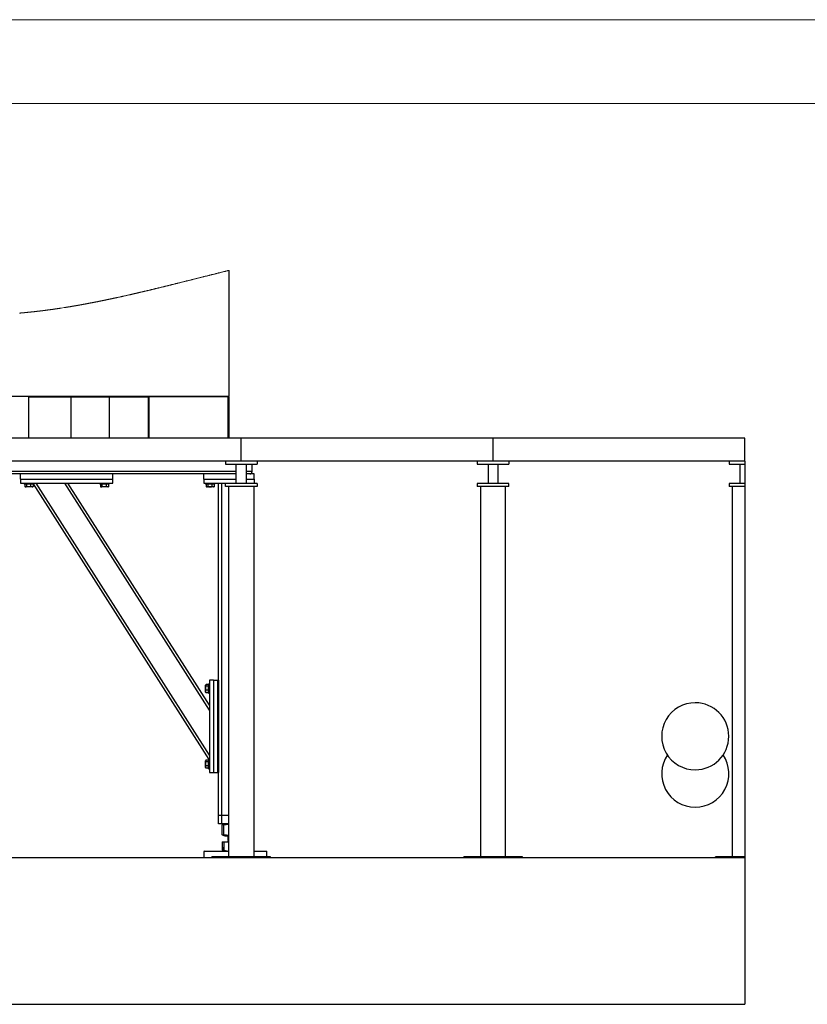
# Model space of a CAD drawing. Header units: millimetres. Extents: x 0 to 841, y 0 to 594.
# Tile 155 of 155: x 610 to 657, y 535 to 594. Entities that reach past the tile are written whole.
import ezdxf

# ---------------------------------------------------------------- set-up
doc = ezdxf.new("R2010")
doc.units = ezdxf.units.MM
doc.layers.add('TRAIT-FORT', color=4, linetype='Continuous', lineweight=25)

msp = doc.modelspace()

# ---------------------------------------------------------------- linework, layer by layer
at = {"color": 7, "linetype": 'Continuous', "lineweight": 18}
for p, q in [((841, 594), (0, 594)), ((836, 589), (5, 589))]:
    msp.add_line(p, q, dxfattribs=at)
at = {"color": 7, "linetype": 'Continuous', "lineweight": 18, "flags": 128}
msp.add_lwpolyline([(622.56112, 579.05724), (622.52628, 579.04863), (622.49146, 579.04003), (622.45665, 579.03141), (622.42186, 579.0228), (622.38706, 579.01418), (622.35289, 579.00572), (622.31873, 578.99724), (622.28458, 578.98877), (622.25043, 578.98029), (622.2156, 578.97164), (622.18078, 578.96299), (622.14596, 578.95433), (622.11115, 578.94567), (622.07635, 578.93701), (622.04155, 578.92834), (622.00677, 578.91967), (621.97198, 578.911), (621.93722, 578.90233), (621.90246, 578.89366), (621.8677, 578.88498), (621.83295, 578.8763), (621.79821, 578.86762), (621.76349, 578.85894), (621.72528, 578.84939), (621.6871, 578.83984), (621.64892, 578.83028), (621.61076, 578.82073), (621.5726, 578.81117), (621.53791, 578.80248), (621.50323, 578.79379), (621.46856, 578.7851), (621.43391, 578.77641), (621.39926, 578.76772), (621.3646, 578.75903), (621.32997, 578.75034), (621.29187, 578.74078), (621.25378, 578.73122), (621.21571, 578.72166), (621.17765, 578.71209), (621.13958, 578.70253), (621.10153, 578.69297), (621.06349, 578.68342), (621.02546, 578.67386), (620.98743, 578.6643), (620.94942, 578.65475), (620.91209, 578.64536), (620.87477, 578.63598), (620.83746, 578.6266), (620.80016, 578.61722), (620.75988, 578.60709), (620.71962, 578.59697), (620.67936, 578.58684), (620.63912, 578.57672), (620.59887, 578.56661), (620.55865, 578.55649), (620.52073, 578.54696), (620.48281, 578.53743), (620.44491, 578.5279), (620.40702, 578.51838), (620.36912, 578.50886), (620.33125, 578.49934), (620.29337, 578.48983), (620.25551, 578.48032), (620.21765, 578.47081), (620.1798, 578.46131), (620.14265, 578.45198), (620.10549, 578.44266), (620.06833, 578.43334), (620.0312, 578.42402), (619.99338, 578.41454), (619.95558, 578.40507), (619.91779, 578.3956), (619.88, 578.38613), (619.84223, 578.37667), (619.80513, 578.36739), (619.76804, 578.35811), (619.73096, 578.34884), (619.69388, 578.33957), (619.66079, 578.3313), (619.6277, 578.32303), (619.59462, 578.31477), (619.56154, 578.30651), (619.52847, 578.29826), (619.4954, 578.29002), (619.46234, 578.28177), (619.42929, 578.27354), (619.39501, 578.26501), (619.36076, 578.25648), (619.32652, 578.24796), (619.29227, 578.23945), (619.25803, 578.23094), (619.22379, 578.22244), (619.18957, 578.21394), (619.1582, 578.20616), (619.12684, 578.19838), (619.09548, 578.19061), (619.06412, 578.18285), (619.03277, 578.17509), (619.00143, 578.16734), (618.97009, 578.15959), (618.93875, 578.15185), (618.90742, 578.14412), (618.8761, 578.13639), (618.84478, 578.12867), (618.81346, 578.12095), (618.78393, 578.11368), (618.75442, 578.10642), (618.7249, 578.09916), (618.6954, 578.09191), (618.66589, 578.08467), (618.6346, 578.07699), (618.60332, 578.06932), (618.57204, 578.06166), (618.54076, 578.054), (618.50949, 578.04635), (618.47823, 578.03871), (618.44875, 578.03151), (618.41929, 578.02432), (618.38982, 578.01714), (618.36035, 578.00996), (618.33089, 578.00279), (618.30144, 577.99562), (618.27199, 577.98847), (618.24255, 577.98132), (618.2131, 577.97417), (618.18366, 577.96704), (618.15475, 577.96004), (618.12584, 577.95304), (618.09694, 577.94605), (618.06805, 577.93907), (618.03684, 577.93154), (618.00564, 577.92402), (617.97444, 577.91651), (617.94326, 577.90901), (617.91207, 577.90151), (617.88089, 577.89403), (617.85149, 577.88698), (617.82209, 577.87993), (617.79271, 577.8729), (617.76332, 577.86587), (617.73395, 577.85886), (617.70457, 577.85185), (617.67519, 577.84485), (617.64582, 577.83785), (617.61646, 577.83087), (617.5871, 577.8239), (617.55826, 577.81705), (617.52942, 577.81022), (617.5006, 577.80339), (617.47177, 577.79658), (617.44244, 577.78965), (617.41309, 577.78272), (617.38375, 577.77581), (617.35441, 577.7689), (617.32509, 577.76201), (617.29629, 577.75525), (617.26749, 577.74849), (617.23868, 577.74175), (617.2099, 577.73501), (617.18418, 577.729), (617.15848, 577.72301), (617.13278, 577.71701), (617.10708, 577.71103), (617.08139, 577.70505), (617.0557, 577.69908), (617.03001, 577.69312), (617.00432, 577.68717), (616.97775, 577.68102), (616.95118, 577.67488), (616.92462, 577.66874), (616.89806, 577.66262), (616.8715, 577.6565), (616.84541, 577.6505), (616.81933, 577.64451), (616.79326, 577.63853), (616.76718, 577.63255), (616.74058, 577.62646), (616.71397, 577.62038), (616.68738, 577.61431), (616.66078, 577.60825), (616.63419, 577.6022), (616.6076, 577.59616), (616.58101, 577.59012), (616.55442, 577.5841), (616.52784, 577.57808), (616.50126, 577.57207), (616.47468, 577.56608), (616.4481, 577.56009), (616.42153, 577.55411), (616.39496, 577.54814), (616.3706, 577.54268), (616.34626, 577.53722), (616.32191, 577.53177), (616.29756, 577.52633), (616.27321, 577.5209), (616.24887, 577.51548), (616.22563, 577.51031), (616.2024, 577.50515), (616.17916, 577.5), (616.15594, 577.49485), (616.13271, 577.48971), (616.10949, 577.48458), (616.08626, 577.47946), (616.06304, 577.47434), (616.03871, 577.46899), (616.01438, 577.46365), (615.99006, 577.45831), (615.96574, 577.45299), (615.94142, 577.44767), (615.91711, 577.44237), (615.89279, 577.43707), (615.86848, 577.43178), (615.84417, 577.42649), (615.81986, 577.42122), (615.79555, 577.41596), (615.77124, 577.4107), (615.74833, 577.40576), (615.72542, 577.40082), (615.70251, 577.39589), (615.67959, 577.39097), (615.65669, 577.38606), (615.63592, 577.3816), (615.61514, 577.37716), (615.59436, 577.37272), (615.57358, 577.3683), (615.55281, 577.36387), (615.53241, 577.35953), (615.51201, 577.3552), (615.49161, 577.35088), (615.47122, 577.34656), (615.44693, 577.34143), (615.42265, 577.33631), (615.39838, 577.3312), (615.3741, 577.3261), (615.34982, 577.321), (615.32555, 577.31592), (615.30475, 577.31157), (615.28395, 577.30723), (615.26315, 577.30289), (615.24235, 577.29857), (615.22154, 577.29425), (615.20075, 577.28993), (615.17995, 577.28563), (615.15708, 577.2809), (615.13421, 577.27618), (615.11133, 577.27147), (615.08847, 577.26677), (615.06559, 577.26208), (615.04482, 577.25782), (615.02403, 577.25357), (615.00324, 577.24933), (614.98246, 577.24509), (614.96167, 577.24087), (614.94089, 577.23665), (614.92011, 577.23243), (614.89725, 577.22781), (614.87439, 577.22319), (614.85154, 577.21859), (614.82868, 577.21399), (614.80583, 577.2094), (614.78298, 577.20482), (614.76013, 577.20026), (614.73728, 577.1957), (614.71444, 577.19115), (614.69159, 577.18661), (614.66915, 577.18216), (614.64672, 577.17772), (614.62428, 577.17329), (614.60185, 577.16887), (614.58114, 577.16479), (614.56042, 577.16072), (614.5397, 577.15666), (614.51898, 577.15261), (614.49828, 577.14857), (614.47793, 577.14461), (614.45759, 577.14065), (614.43725, 577.1367), (614.41692, 577.13276), (614.39616, 577.12875), (614.37541, 577.12475), (614.35465, 577.12075), (614.3339, 577.11677), (614.31316, 577.11279), (614.2924, 577.10882), (614.27166, 577.10486), (614.25091, 577.1009), (614.23016, 577.09696), (614.20942, 577.09302), (614.18868, 577.0891), (614.16794, 577.08518), (614.14719, 577.08127), (614.12645, 577.07736), (614.10744, 577.07379), (614.08844, 577.07023), (614.06942, 577.06668), (614.05041, 577.06313), (614.03141, 577.05959), (614.01239, 577.05606), (613.99166, 577.05221), (613.97093, 577.04837), (613.9502, 577.04455), (613.92946, 577.04073), (613.90873, 577.03692), (613.888, 577.03311), (613.86728, 577.02932), (613.84828, 577.02585), (613.82927, 577.02239), (613.81027, 577.01894), (613.79127, 577.01549), (613.77228, 577.01205), (613.75328, 577.00862), (613.73428, 577.0052), (613.71529, 577.00178), (613.69628, 576.99838), (613.67729, 576.99497), (613.6583, 576.99158), (613.63931, 576.9882), (613.6214, 576.98501), (613.60349, 576.98184), (613.58559, 576.97866), (613.56768, 576.9755), (613.54978, 576.97234), (613.52907, 576.9687), (613.50835, 576.96507), (613.48763, 576.96144), (613.46693, 576.95782), (613.44621, 576.95422), (613.4255, 576.95062), (613.40479, 576.94703), (613.3858, 576.94375), (613.36683, 576.94048), (613.34784, 576.93722), (613.32886, 576.93396), (613.30988, 576.93071), (613.29089, 576.92747), (613.27191, 576.92424), (613.25293, 576.92102), (613.23396, 576.9178), (613.21498, 576.91459), (613.196, 576.9114), (613.17702, 576.9082), (613.15913, 576.9052), (613.14123, 576.90221), (613.12334, 576.89922), (613.10546, 576.89624), (613.08757, 576.89327), (613.06859, 576.89013), (613.04961, 576.88699), (613.03064, 576.88386), (613.01167, 576.88074), (612.9927, 576.87763), (612.97373, 576.87453), (612.95584, 576.87161), (612.93796, 576.8687), (612.92007, 576.8658), (612.90218, 576.86291), (612.8843, 576.86002), (612.86642, 576.85714), (612.84853, 576.85427), (612.83065, 576.8514), (612.81277, 576.84855), (612.79488, 576.8457), (612.77732, 576.84291), (612.75975, 576.84012), (612.74219, 576.83735), (612.72463, 576.83458), (612.55996, 576.80898), (612.54147, 576.80614), (612.52299, 576.80332), (612.50451, 576.8005), (612.48602, 576.7977), (612.46755, 576.7949), (612.44907, 576.79211), (612.43059, 576.78933), (612.4121, 576.78655), (612.39363, 576.78379), (612.37515, 576.78103), (612.35667, 576.77829), (612.33819, 576.77555), (612.31972, 576.77282), (612.30124, 576.7701), (612.2843, 576.76761), (612.26737, 576.76513), (612.25043, 576.76266), (612.23349, 576.76019), (612.21656, 576.75773), (612.19962, 576.75528), (612.18115, 576.75262), (612.16267, 576.74996), (612.1442, 576.74731), (612.12573, 576.74468), (612.10725, 576.74205), (612.08878, 576.73942), (612.07031, 576.73681), (612.05338, 576.73443), (612.03644, 576.73205), (612.01951, 576.72967), (612.00258, 576.72731), (611.98564, 576.72495), (611.96872, 576.7226), (611.95179, 576.72026), (611.93485, 576.71793), (611.91792, 576.7156), (611.90099, 576.71328), (611.88407, 576.71097), (611.86714, 576.70867), (611.85118, 576.7065), (611.83521, 576.70435), (611.81925, 576.70219), (611.80329, 576.70005), (611.78733, 576.69791), (611.76886, 576.69545), (611.75038, 576.69299), (611.73192, 576.69054), (611.71345, 576.68811), (611.69499, 576.68568), (611.67652, 576.68326), (611.65806, 576.68085), (611.64113, 576.67865), (611.6242, 576.67646), (611.60727, 576.67427), (611.59035, 576.67209), (611.57343, 576.66992), (611.5565, 576.66776), (611.53957, 576.66561), (611.52265, 576.66346), (611.50572, 576.66132), (611.48879, 576.65919), (611.47188, 576.65707), (611.45495, 576.65496), (611.43899, 576.65297), (611.42304, 576.65099), (611.40707, 576.64902), (611.39112, 576.64706), (611.37516, 576.6451), (611.35823, 576.64303), (611.34132, 576.64097), (611.32439, 576.63892), (611.30746, 576.63687), (611.29055, 576.63484), (611.27362, 576.63281), (611.25767, 576.63091), (611.24171, 576.62901), (611.22576, 576.62712), (611.20979, 576.62523), (611.19384, 576.62336), (611.17788, 576.62149), (611.16193, 576.61963), (611.14598, 576.61777), (611.13002, 576.61593), (611.11407, 576.61409), (611.09839, 576.61229), (611.08273, 576.6105), (611.06705, 576.60871), (611.05139, 576.60693), (611.03292, 576.60485), (611.01447, 576.60277), (610.996, 576.60071), (610.97755, 576.59865), (610.9591, 576.59661), (610.94063, 576.59457), (610.92218, 576.59254), (610.90525, 576.5907), (610.88833, 576.58886), (610.87141, 576.58702), (610.85449, 576.5852), (610.83757, 576.58339), (610.82065, 576.58158), (610.80373, 576.57978), (610.78682, 576.57799), (610.76989, 576.57621), (610.75297, 576.57444), (610.73604, 576.57268), (610.71913, 576.57092), (610.70318, 576.56927), (610.68723, 576.56764), (610.67127, 576.566), (610.65532, 576.56438), (610.63937, 576.56276), (610.62245, 576.56106), (610.60552, 576.55936), (610.58861, 576.55767), (610.57169, 576.55599), (610.55476, 576.55432), (610.53785, 576.55266), (610.5219, 576.5511), (610.50595, 576.54955), (610.48998, 576.548), (610.47403, 576.54647), (610.45808, 576.54494), (610.44213, 576.54342), (610.42618, 576.5419), (610.41022, 576.5404), (610.39427, 576.5389), (610.37832, 576.53741), (610.36266, 576.53596), (610.34698, 576.53451), (610.33132, 576.53307), (610.31565, 576.53164), (610.29872, 576.5301), (610.28181, 576.52857), (610.26489, 576.52705), (610.24797, 576.52554), (610.23105, 576.52404), (610.21413, 576.52254), (610.19817, 576.52114), (610.18222, 576.51975), (610.16627, 576.51837), (610.15032, 576.51699), (610.13436, 576.51562), (610.11841, 576.51426), (610.10246, 576.51291), (610.08651, 576.51157), (610.07055, 576.51023)], dxfattribs=at)
at = {"layer": 'TRAIT-FORT', "color": 4, "linetype": 'Continuous', "lineweight": 25}
for p, q in [((622.56112, 571.55801), (622.56112, 579.05724)), ((553.96112, 571.55801), (622.56112, 571.55801)), ((610.60971, 571.52051), (610.60971, 569.05801)), ((610.60971, 571.52051), (610.60972, 571.52051)), ((610.60972, 571.52051), (610.60972, 569.05801)), ((610.60972, 571.52051), (613.14961, 571.52051)), ((613.14961, 571.52051), (615.43173, 571.52051)), ((613.14961, 569.05801), (613.14961, 571.52051)), ((615.43173, 571.52051), (617.75524, 571.52051)), ((615.43173, 569.05801), (615.43173, 571.52051)), ((617.75524, 569.05801), (617.75524, 571.52051)), ((617.79087, 571.52051), (617.75524, 571.52051)), ((617.79087, 569.05801), (617.79087, 571.52051)), ((622.5028, 571.52051), (617.79087, 571.52051)), ((622.5028, 569.05801), (622.5028, 571.52051)), ((622.5028, 571.52051), (622.56112, 571.52051)), ((622.56112, 569.05801), (622.56112, 571.52051)), ((623.28544, 569.05801), (608.28545, 569.05801)), ((623.28544, 567.68301), (623.28544, 569.05801)), ((638.28544, 569.05801), (623.28544, 569.05801)), ((638.28544, 567.68301), (638.28544, 569.05801)), ((653.28544, 569.05801), (638.28544, 569.05801)), ((653.28544, 567.68301), (653.28544, 569.05801)), ((623.28544, 567.68301), (608.28545, 567.68301)), ((622.34795, 567.68301), (622.34795, 567.50801)), ((638.28544, 567.68301), (623.28544, 567.68301)), ((624.22294, 567.68301), (624.22294, 567.50801)), ((637.34794, 567.68301), (637.34794, 567.50801)), ((653.28544, 567.68301), (638.28544, 567.68301)), ((639.22294, 567.68301), (639.22294, 567.50801)), ((652.34794, 567.68301), (652.34794, 567.50801)), ((653.28544, 567.68301), (653.28544, 567.50801)), ((622.98544, 567.07051), (608.58545, 567.07051)), ((622.34795, 567.50801), (624.22294, 567.50801)), ((622.98544, 566.35801), (622.98544, 567.50801)), ((623.58545, 567.50801), (623.58545, 566.35801)), ((623.93612, 567.07051), (623.58545, 567.07051)), ((623.93612, 567.07051), (623.93612, 567.50801)), ((637.34794, 567.50801), (639.22294, 567.50801)), ((637.98544, 567.50801), (637.98544, 566.35801)), ((638.58544, 566.35801), (638.58544, 567.50801)), ((652.34794, 567.50801), (653.28544, 567.50801)), ((652.98544, 567.50801), (652.98544, 566.35801)), ((653.28544, 567.50801), (653.28544, 566.35801)), ((610.13612, 566.92051), (608.58545, 566.92051)), ((615.63613, 566.92051), (610.13612, 566.92051)), ((610.13612, 566.62051), (610.13612, 566.92051)), ((610.13612, 566.62051), (610.13612, 566.37051)), ((610.13612, 566.62051), (615.63613, 566.62051)), ((621.06113, 566.92051), (615.63613, 566.92051)), ((615.63613, 566.62051), (615.63613, 566.92051)), ((615.63613, 566.37051), (615.63613, 566.62051)), ((622.98544, 566.92051), (621.06113, 566.92051)), ((621.06113, 566.62051), (621.06113, 566.92051)), ((621.06113, 566.62051), (622.98544, 566.62051)), ((621.06113, 566.62051), (621.06113, 566.37051)), ((624.06113, 566.92051), (623.58545, 566.92051)), ((623.58545, 566.62051), (624.06113, 566.62051)), ((624.06113, 566.62051), (624.06113, 566.92051)), ((624.06113, 566.62051), (624.06113, 566.37051)), ((610.13612, 566.37051), (615.63613, 566.37051)), ((610.36113, 566.37051), (610.36113, 566.32051)), ((610.91113, 566.32051), (610.36113, 566.32051)), ((610.39263, 566.32051), (610.39263, 566.17062)), ((610.40496, 566.16242), (610.43425, 566.14551)), ((610.838, 566.14551), (610.43425, 566.14551)), ((610.48814, 566.32051), (610.48814, 566.17062)), ((610.73163, 566.32051), (610.73163, 566.17062)), ((610.838, 566.14551), (610.86729, 566.16242)), ((610.87962, 566.17062), (610.86682, 566.16323)), ((610.87962, 566.32051), (610.87962, 566.17062)), ((610.91113, 566.32051), (610.91113, 566.37051)), ((621.37022, 549.89551), (610.91113, 566.33122)), ((621.38613, 550.1499), (611.06392, 566.37051)), ((621.38613, 552.85071), (612.78262, 566.37051)), ((621.38613, 553.13011), (612.96042, 566.37051)), ((614.86113, 566.37051), (614.86113, 566.32051)), ((615.41112, 566.32051), (614.86113, 566.32051)), ((614.89263, 566.32051), (614.89263, 566.17062)), ((614.90496, 566.16242), (614.93425, 566.14551)), ((615.338, 566.14551), (614.93425, 566.14551)), ((614.98813, 566.32051), (614.98813, 566.17062)), ((615.23163, 566.32051), (615.23163, 566.17062)), ((615.338, 566.14551), (615.36729, 566.16242)), ((615.37963, 566.17062), (615.36681, 566.16323)), ((615.37963, 566.32051), (615.37963, 566.17062)), ((615.41112, 566.32051), (615.41112, 566.37051)), ((621.06113, 566.37051), (622.98544, 566.37051)), ((621.16112, 566.37051), (621.16112, 566.32051)), ((621.54146, 566.32051), (621.16112, 566.32051)), ((621.19263, 566.32051), (621.19263, 566.17062)), ((621.20496, 566.16242), (621.23425, 566.14551)), ((621.4112, 566.14551), (621.23425, 566.14551)), ((621.28814, 566.32051), (621.28814, 566.17062)), ((621.638, 566.14551), (621.4112, 566.14551)), ((621.53164, 566.32051), (621.53164, 566.17062)), ((621.71113, 566.32051), (621.54146, 566.32051)), ((621.638, 566.14551), (621.66729, 566.16242)), ((621.67962, 566.17062), (621.66682, 566.16323)), ((621.67962, 566.32051), (621.67962, 566.17062)), ((621.71113, 566.32051), (621.71113, 566.37051)), ((621.93613, 554.62051), (621.93613, 566.37051)), ((622.13612, 546.57051), (622.13612, 566.37051)), ((622.34795, 566.18301), (622.34795, 566.35801)), ((624.22294, 566.35801), (622.34795, 566.35801)), ((624.22294, 566.18301), (622.34795, 566.18301)), ((622.53544, 544.10801), (622.53544, 566.18301)), ((623.58545, 566.37051), (624.06113, 566.37051)), ((623.73613, 566.35801), (623.73613, 566.37051)), ((623.93612, 566.35801), (623.93612, 566.37051)), ((624.03544, 566.18301), (624.03544, 544.10801)), ((624.22294, 566.35801), (624.22294, 566.18301)), ((637.34794, 566.35801), (637.34794, 566.18301)), ((639.22294, 566.35801), (637.34794, 566.35801)), ((639.22294, 566.18301), (637.34794, 566.18301)), ((637.53545, 566.18301), (637.53545, 544.10801)), ((639.03545, 544.10801), (639.03545, 566.18301)), ((639.22294, 566.18301), (639.22294, 566.35801)), ((652.34794, 566.35801), (652.34794, 566.18301)), ((653.28544, 566.35801), (652.34794, 566.35801)), ((653.28544, 566.18301), (652.34794, 566.18301)), ((652.53545, 566.18301), (652.53545, 544.10801)), ((653.28544, 566.35801), (653.28544, 566.18301)), ((653.28544, 566.18301), (653.28544, 544.10801)), ((621.17804, 554.35167), (621.16112, 554.32238)), ((621.16112, 553.91863), (621.16112, 554.32238)), ((621.33612, 554.364), (621.18624, 554.364)), ((621.33612, 554.2685), (621.18624, 554.2685)), ((621.38613, 554.3955), (621.33612, 554.3955)), ((621.33612, 553.84551), (621.33612, 554.3955)), ((621.63612, 554.62051), (621.38613, 554.62051)), ((621.38613, 554.62051), (621.38613, 549.12051)), ((621.63612, 554.62051), (621.63612, 549.12051)), ((621.63612, 554.62051), (621.88613, 554.62051)), ((621.88613, 549.12051), (621.88613, 554.62051)), ((621.88613, 554.62051), (621.93613, 554.62051)), ((621.93613, 554.62051), (621.93613, 549.12051)), ((621.16112, 553.91863), (621.17804, 553.88934)), ((621.18624, 553.87701), (621.17885, 553.88981)), ((621.33612, 554.025), (621.18624, 554.025)), ((621.33612, 553.87701), (621.18624, 553.87701)), ((621.33612, 553.84551), (621.38613, 553.84551)), ((621.17804, 549.85167), (621.16112, 549.82238)), ((621.16112, 549.41863), (621.16112, 549.82238)), ((621.16112, 549.41863), (621.17804, 549.38934)), ((621.18624, 549.37701), (621.17885, 549.38981)), ((621.33612, 549.864), (621.18624, 549.864)), ((621.33612, 549.7685), (621.18624, 549.7685)), ((621.33612, 549.525), (621.18624, 549.525)), ((621.33612, 549.37701), (621.18624, 549.37701)), ((621.38613, 549.89551), (621.33612, 549.89551)), ((621.33612, 549.34551), (621.33612, 549.89551)), ((621.33612, 549.34551), (621.38613, 549.34551)), ((621.38613, 549.12051), (621.63612, 549.12051)), ((621.63612, 549.12051), (621.88613, 549.12051)), ((621.93613, 549.12051), (621.88613, 549.12051)), ((621.93613, 546.57051), (621.93613, 549.12051)), ((622.13612, 546.57051), (621.93613, 546.57051)), ((621.93613, 546.07051), (621.93613, 546.57051)), ((622.53544, 546.57051), (622.13612, 546.57051)), ((622.13612, 546.07051), (622.13612, 546.57051)), ((622.13612, 546.07051), (621.93613, 546.07051)), ((622.53544, 546.07051), (622.13612, 546.07051)), ((622.14835, 546.00676), (622.14232, 546.0046)), ((622.14232, 545.41142), (622.14232, 546.0046)), ((622.24708, 546.04695), (622.14772, 546.0068)), ((622.24388, 545.41142), (622.24388, 546.0046)), ((622.3054, 546.07051), (622.24812, 546.04736)), ((622.25349, 545.41142), (622.25349, 546.0046)), ((622.14232, 545.41142), (622.14835, 545.40934)), ((622.14772, 545.40921), (622.2482, 545.36861)), ((622.2482, 545.36861), (622.3054, 545.34551)), ((622.3054, 545.34551), (622.53544, 545.34551)), ((622.48612, 545.34551), (622.48612, 545.07463)), ((622.14232, 544.99051), (622.14232, 544.49441)), ((622.14232, 544.99051), (622.24388, 544.99051)), ((622.24388, 544.99051), (622.24388, 544.49441)), ((622.24388, 544.99051), (622.25349, 544.99051)), ((622.25349, 544.99051), (622.25349, 544.49441)), ((622.25349, 544.99051), (622.53544, 544.99051)), ((622.29725, 544.99551), (622.29725, 544.99051)), ((622.29725, 544.99551), (622.53544, 544.99551)), ((622.48612, 545.07463), (622.53544, 545.07463)), ((622.53544, 545.06982), (622.48612, 545.0205)), ((622.48612, 545.0205), (622.53544, 545.0205)), ((621.08613, 544.43301), (621.06113, 544.408)), ((621.06113, 544.408), (621.06113, 544.05801)), ((622.1534, 544.408), (621.06113, 544.408)), ((621.08613, 544.43301), (622.16383, 544.43301)), ((625.03545, 544.10801), (621.53544, 544.10801)), ((621.53544, 544.05801), (621.53544, 544.10801)), ((622.14232, 544.49441), (622.18612, 544.47475)), ((622.1477, 544.49191), (622.14232, 544.49441)), ((622.14742, 544.49143), (622.18612, 544.46909)), ((622.53544, 544.408), (622.1534, 544.408)), ((622.16383, 544.43301), (622.53544, 544.43301)), ((622.24388, 544.63301), (622.18612, 544.63301)), ((622.18612, 544.57942), (622.18612, 544.63301)), ((622.18612, 544.57942), (622.18612, 544.43301)), ((622.24388, 544.57942), (622.18612, 544.57942)), ((624.03544, 544.43301), (624.78612, 544.43301)), ((624.81112, 544.408), (624.03544, 544.408)), ((624.81112, 544.408), (624.78612, 544.43301)), ((624.81112, 544.10801), (624.81112, 544.408)), ((625.03545, 544.05801), (625.03545, 544.10801)), ((640.03545, 544.10801), (636.53544, 544.10801)), ((636.53544, 544.05801), (636.53544, 544.10801)), ((640.03545, 544.05801), (640.03545, 544.10801)), ((653.28544, 544.10801), (651.53545, 544.10801)), ((651.53545, 544.05801), (651.53545, 544.10801)), ((653.28544, 544.10801), (653.28544, 544.05801)), ((428.28544, 544.05801), (653.28544, 544.05801)), ((653.28544, 544.05801), (653.28544, 535.30801)), ((428.28544, 535.30801), (653.28544, 535.30801))]:
    msp.add_line(p, q, dxfattribs=at)
for centre, radius, start, end in [((623.78612, 567.07051), 0.15, 269.9998718, 359.9997013), ((650.33039, 551.2846), 2, 89.9998068, 270.0001932), ((650.33039, 551.2846), 2, 270.0001483, 89.9998517), ((650.33039, 549.05801), 2, 146.1758623, 270.0000568), ((650.33041, 549.058), 1.99999, 269.9996825, 33.82474), ((622.46113, 545.0205), 0.025, 269.9932757, 0.0067243)]:
    msp.add_arc(centre, radius, start, end, dxfattribs=at)
for points, knots in [([(610.39263, 566.17062), (610.40065, 566.16519), (610.41604, 566.15476), (610.44271, 566.14978), (610.46751, 566.1566), (610.48099, 566.16576), (610.48814, 566.17062)], [0, 0, 0, 0, 0.27744408, 0.53205672, 0.75216353, 1, 1, 1, 1]), ([(610.73163, 566.17062), (610.70066, 566.16303), (610.64943, 566.15047), (610.57509, 566.15163), (610.52509, 566.16036), (610.49635, 566.16834), (610.48814, 566.17062)], [0, 0, 0, 0, 0.38556544, 0.63762379, 0.89652036, 1, 1, 1, 1]), ([(610.87962, 566.17062), (610.86691, 566.16515), (610.84167, 566.1543), (610.80224, 566.14992), (610.76488, 566.15617), (610.74291, 566.16572), (610.73163, 566.17062)], [0, 0, 0, 0, 0.26896234, 0.53392883, 0.76083414, 1, 1, 1, 1]), ([(614.89263, 566.17062), (614.90066, 566.16519), (614.91604, 566.15476), (614.94271, 566.14978), (614.96751, 566.15659), (614.98099, 566.16576), (614.98813, 566.17062)], [0, 0, 0, 0, 0.27736888, 0.532003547, 0.752240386, 1, 1, 1, 1]), ([(615.23163, 566.17062), (615.20065, 566.16303), (615.14943, 566.15047), (615.07509, 566.15163), (615.02509, 566.16036), (614.99634, 566.16834), (614.98813, 566.17062)], [0, 0, 0, 0, 0.38556571, 0.63757596, 0.89652029, 1, 1, 1, 1]), ([(615.37963, 566.17062), (615.36691, 566.16515), (615.34167, 566.1543), (615.30224, 566.14992), (615.26488, 566.15618), (615.24291, 566.16572), (615.23163, 566.17062)], [0, 0, 0, 0, 0.26901657, 0.53396492, 0.76077818, 1, 1, 1, 1]), ([(621.19263, 566.17062), (621.20065, 566.16519), (621.21604, 566.15476), (621.24271, 566.14978), (621.26751, 566.1566), (621.281, 566.16576), (621.28814, 566.17062)], [0, 0, 0, 0, 0.277341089, 0.532063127, 0.752166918, 1, 1, 1, 1]), ([(621.28814, 566.17062), (621.31912, 566.16303), (621.37034, 566.15047), (621.44467, 566.15163), (621.49467, 566.16036), (621.52342, 566.16834), (621.53164, 566.17062)], [0, 0, 0, 0, 0.38556607, 0.63757657, 0.89647357, 1, 1, 1, 1]), ([(621.67962, 566.17062), (621.66691, 566.16515), (621.64167, 566.1543), (621.60224, 566.14992), (621.56488, 566.15618), (621.54291, 566.16572), (621.53164, 566.17062)], [0, 0, 0, 0, 0.26903604, 0.53400355, 0.76083322, 1, 1, 1, 1]), ([(621.18624, 554.025), (621.17865, 554.05598), (621.1661, 554.1072), (621.16725, 554.18154), (621.17598, 554.23154), (621.18396, 554.26029), (621.18624, 554.2685)], [0, 0, 0, 0, 0.38556975, 0.63761118, 0.89651788, 1, 1, 1, 1]), ([(621.18624, 554.364), (621.18081, 554.35598), (621.17039, 554.34059), (621.16541, 554.31392), (621.17221, 554.28912), (621.18138, 554.27564), (621.18624, 554.2685)], [0, 0, 0, 0, 0.2773745, 0.53204506, 0.75219951, 1, 1, 1, 1]), ([(621.18624, 553.87701), (621.18077, 553.88972), (621.16992, 553.91496), (621.16555, 553.95439), (621.1718, 553.99176), (621.18134, 554.01372), (621.18624, 554.025)], [0, 0, 0, 0, 0.26898192, 0.53395642, 0.76081872, 1, 1, 1, 1]), ([(621.18624, 549.525), (621.17865, 549.55598), (621.1661, 549.6072), (621.16725, 549.68154), (621.17598, 549.73154), (621.18396, 549.76029), (621.18624, 549.7685)], [0, 0, 0, 0, 0.38556611, 0.63760903, 0.89651727, 1, 1, 1, 1]), ([(621.18624, 549.37701), (621.18077, 549.38972), (621.16992, 549.41496), (621.16555, 549.45439), (621.1718, 549.49176), (621.18134, 549.51373), (621.18624, 549.525)], [0, 0, 0, 0, 0.26897949, 0.53395159, 0.76081184, 1, 1, 1, 1]), ([(621.18624, 549.864), (621.18081, 549.85598), (621.17039, 549.84059), (621.16541, 549.81392), (621.17221, 549.78912), (621.18138, 549.77564), (621.18624, 549.7685)], [0, 0, 0, 0, 0.277374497, 0.53204506, 0.752199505, 1, 1, 1, 1]), ([(622.14232, 546.0046), (622.16906, 546.01503), (622.20299, 546.02828), (622.23876, 546.03435), (622.24634, 546.03563)], [0, 0, 0, 0, 0.78793385, 1, 1, 1, 1]), ([(622.24388, 546.0046), (622.24513, 546.01362), (622.24702, 546.02722), (622.24458, 546.04117), (622.25039, 546.04902), (622.25048, 546.03566), (622.25252, 546.02551), (622.25312, 546.01258), (622.25349, 546.0046)], [0, 0, 0, 0, 0.31361563, 0.47269293, 0.50309582, 0.57835652, 0.73947151, 1, 1, 1, 1]), ([(622.25349, 546.0046), (622.29966, 546.01414), (622.387, 546.03219), (622.48166, 546.04466), (622.52957, 546.04522), (622.53544, 546.04529)], [0, 0, 0, 0, 0.49612, 0.93830925, 1, 1, 1, 1]), ([(622.24634, 545.37997), (622.23319, 545.38277), (622.19768, 545.39032), (622.16371, 545.40327), (622.14232, 545.41142)], [0, 0, 0, 0, 0.37031252, 1, 1, 1, 1]), ([(622.25349, 545.41142), (622.25223, 545.40239), (622.25034, 545.38878), (622.25275, 545.37485), (622.24698, 545.36699), (622.24686, 545.38036), (622.24483, 545.3905), (622.24424, 545.40343), (622.24388, 545.41142)], [0, 0, 0, 0, 0.31364446, 0.47273134, 0.50304683, 0.57834062, 0.73946532, 1, 1, 1, 1]), ([(622.53544, 545.37071), (622.51199, 545.37197), (622.4546, 545.37507), (622.36031, 545.38852), (622.29028, 545.40353), (622.25349, 545.41142)], [0, 0, 0, 0, 0.24688026, 0.60430921, 1, 1, 1, 1]), ([(622.24388, 544.49441), (622.24479, 544.47962), (622.24596, 544.46065), (622.24653, 544.43989), (622.24823, 544.43444), (622.24868, 544.43301)], [0, 0, 0, 0, 0.72307781, 0.92690363, 1, 1, 1, 1]), ([(622.24868, 544.43301), (622.24955, 544.4384), (622.25281, 544.4587), (622.2532, 544.47929), (622.25349, 544.49441)], [0, 0, 0, 0, 0.26575848, 1, 1, 1, 1]), ([(622.25349, 544.49441), (622.30961, 544.47797), (622.39409, 544.45322), (622.48946, 544.43798), (622.5272, 544.43647), (622.53544, 544.43614)], [0, 0, 0, 0, 0.60746262, 0.91436141, 1, 1, 1, 1])]:
    msp.add_open_spline(points, degree=3, knots=knots, dxfattribs=at)

doc.saveas('drawing.dxf')
